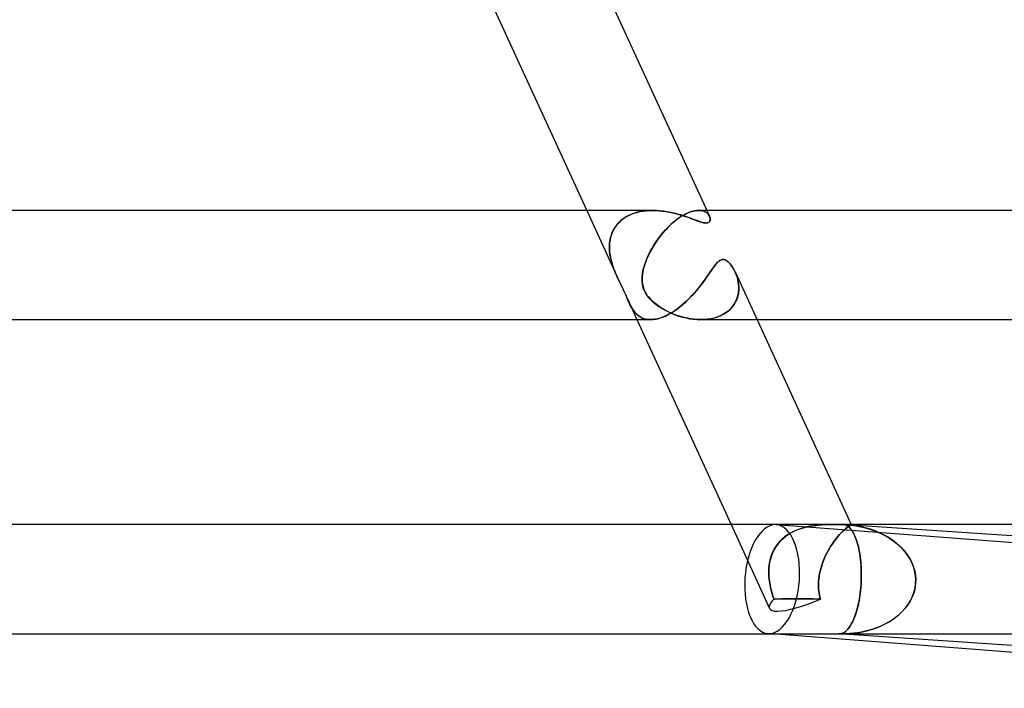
# Model space of a CAD drawing. Header units: millimetres. Extents: x -305 to 305, y -2 to 230.
# Tile 53 of 63: x 232 to 268, y -2 to 22. Entities that reach past the tile are written whole.
import ezdxf

# ---------------------------------------------------------------- set-up
doc = ezdxf.new("R2010")
doc.units = ezdxf.units.MM
doc.layers.add('HIDDEN', color=7, linetype='Continuous')
doc.layers.add('THICK', color=7, linetype='Continuous')

msp = doc.modelspace()

# ---------------------------------------------------------------- linework, layer by layer
at = {"layer": 'HIDDEN'}
for p, q in [((253.077, 15.5), (254.198, 13.062)), ((254.32, 15.116), (254.405, 15.185)), ((254.435, 15.207), (254.345, 15.138)), ((254.405, 15.185), (254.496, 15.247)), ((254.534, 15.27), (254.435, 15.207)), ((254.496, 15.247), (254.593, 15.302)), ((254.639, 15.325), (254.534, 15.27)), ((254.593, 15.302), (254.695, 15.35)), ((254.751, 15.373), (254.639, 15.325)), ((254.695, 15.35), (254.803, 15.392)), ((254.868, 15.413), (254.751, 15.373)), ((254.803, 15.392), (254.914, 15.426)), ((254.989, 15.445), (254.868, 15.413)), ((254.914, 15.426), (255.029, 15.454)), ((255.114, 15.47), (254.989, 15.445)), ((255.029, 15.454), (255.145, 15.475)), ((255.242, 15.487), (255.114, 15.47)), ((255.145, 15.475), (255.263, 15.489)), ((255.371, 15.497), (255.242, 15.487)), ((255.263, 15.489), (255.382, 15.497)), ((255.501, 15.5), (255.371, 15.497)), ((255.382, 15.497), (255.501, 15.5)), ((255.635, 15.497), (255.501, 15.5)), ((255.769, 15.487), (255.635, 15.497)), ((255.903, 15.471), (255.769, 15.487)), ((256.034, 15.451), (255.903, 15.471)), ((256.162, 15.426), (256.034, 15.451)), ((256.286, 15.397), (256.162, 15.426)), ((256.406, 15.366), (256.286, 15.397)), ((256.315, 15.116), (256.405, 15.185)), ((256.435, 15.207), (256.342, 15.138)), ((256.405, 15.185), (256.493, 15.247)), ((256.521, 15.332), (256.406, 15.366)), ((256.528, 15.27), (256.435, 15.207)), ((256.493, 15.247), (256.58, 15.302)), ((256.632, 15.297), (256.521, 15.332)), ((256.62, 15.325), (256.528, 15.27)), ((256.58, 15.302), (256.666, 15.35)), ((256.71, 15.373), (256.62, 15.325)), ((256.737, 15.262), (256.632, 15.297)), ((256.666, 15.35), (256.75, 15.392)), ((256.798, 15.413), (256.71, 15.373)), ((256.837, 15.226), (256.737, 15.262)), ((256.75, 15.392), (256.831, 15.426)), ((256.882, 15.445), (256.798, 15.413)), ((256.831, 15.426), (256.909, 15.454)), ((256.932, 15.191), (256.837, 15.226)), ((256.963, 15.47), (256.882, 15.445)), ((256.909, 15.454), (256.983, 15.475)), ((257.022, 15.157), (256.932, 15.191)), ((257.041, 15.487), (256.963, 15.47)), ((256.983, 15.475), (257.053, 15.489)), ((257.106, 15.126), (257.022, 15.157)), ((257.113, 15.497), (257.041, 15.487)), ((257.053, 15.489), (257.119, 15.497)), ((257.182, 15.5), (257.113, 15.497)), ((257.119, 15.497), (257.182, 15.5)), ((257.48, 15.5), (257.18, 15.5)), ((257.182, 15.5), (257.249, 15.496)), ((257.249, 15.496), (257.182, 15.5)), ((257.249, 15.496), (257.31, 15.486)), ((257.311, 15.486), (257.249, 15.496)), ((257.31, 15.486), (257.366, 15.47)), ((257.367, 15.47), (257.311, 15.486)), ((257.366, 15.47), (257.416, 15.448)), ((257.417, 15.448), (257.367, 15.47)), ((257.416, 15.448), (257.46, 15.422)), ((257.461, 15.421), (257.417, 15.448)), ((257.46, 15.422), (257.499, 15.392)), ((257.499, 15.391), (257.461, 15.421)), ((257.499, 15.392), (257.531, 15.359)), ((257.531, 15.358), (257.499, 15.391)), ((257.531, 15.359), (257.557, 15.323)), ((257.557, 15.323), (257.531, 15.358)), ((257.557, 15.323), (257.578, 15.287)), ((257.577, 15.287), (257.557, 15.323)), ((257.578, 15.287), (257.591, 15.252)), ((257.591, 15.252), (257.6, 15.217)), ((257.602, 15.15), (257.594, 15.119)), ((257.6, 15.217), (257.604, 15.183)), ((257.604, 15.183), (257.602, 15.15)), ((254.016, 14.698), (254.061, 14.79)), ((254.069, 14.805), (254.022, 14.712)), ((254.061, 14.79), (254.114, 14.879)), ((254.125, 14.895), (254.069, 14.805)), ((254.114, 14.879), (254.175, 14.963)), ((254.189, 14.981), (254.125, 14.895)), ((254.175, 14.963), (254.243, 15.042)), ((254.263, 15.062), (254.189, 14.981)), ((254.243, 15.042), (254.32, 15.116)), ((254.345, 15.138), (254.263, 15.062)), ((255.886, 14.698), (255.969, 14.79)), ((255.982, 14.805), (255.898, 14.712)), ((255.969, 14.79), (256.053, 14.879)), ((256.069, 14.895), (255.982, 14.805)), ((256.053, 14.879), (256.139, 14.963)), ((256.159, 14.981), (256.069, 14.895)), ((256.139, 14.963), (256.226, 15.042)), ((256.25, 15.062), (256.159, 14.981)), ((256.226, 15.042), (256.315, 15.116)), ((256.342, 15.138), (256.25, 15.062)), ((257.183, 15.099), (257.106, 15.126)), ((257.249, 15.077), (257.183, 15.099)), ((257.304, 15.061), (257.249, 15.077)), ((257.35, 15.049), (257.304, 15.061)), ((257.388, 15.042), (257.35, 15.049)), ((257.421, 15.038), (257.388, 15.042)), ((257.453, 15.036), (257.421, 15.038)), ((257.497, 15.04), (257.453, 15.036)), ((257.533, 15.051), (257.497, 15.04)), ((257.56, 15.069), (257.533, 15.051)), ((257.58, 15.092), (257.56, 15.069)), ((257.594, 15.119), (257.58, 15.092)), ((253.931, 14.406), (253.952, 14.505)), ((253.955, 14.517), (253.933, 14.417)), ((253.952, 14.505), (253.98, 14.603)), ((253.984, 14.616), (253.955, 14.517)), ((253.98, 14.603), (254.016, 14.698)), ((254.022, 14.712), (253.984, 14.616)), ((255.659, 14.406), (255.732, 14.505)), ((255.74, 14.517), (255.667, 14.417)), ((255.732, 14.505), (255.807, 14.603)), ((255.818, 14.616), (255.74, 14.517)), ((255.807, 14.603), (255.886, 14.698)), ((255.898, 14.712), (255.818, 14.616)), ((253.911, 14.213), (253.91, 14.109)), ((253.91, 14.109), (253.916, 14.006)), ((253.918, 14.315), (253.911, 14.213)), ((253.911, 14.202), (253.917, 14.304)), ((253.911, 14.098), (253.911, 14.202)), ((253.917, 13.995), (253.911, 14.098)), ((253.917, 14.304), (253.931, 14.406)), ((253.933, 14.417), (253.918, 14.315)), ((255.407, 13.995), (255.464, 14.098)), ((255.47, 14.109), (255.413, 14.006)), ((255.464, 14.098), (255.525, 14.202)), ((255.532, 14.213), (255.47, 14.109)), ((255.525, 14.202), (255.59, 14.305)), ((255.597, 14.315), (255.532, 14.213)), ((255.59, 14.305), (255.659, 14.406)), ((255.667, 14.417), (255.597, 14.315)), ((253.916, 14.006), (253.928, 13.902)), ((253.929, 13.893), (253.917, 13.995)), ((253.928, 13.902), (253.945, 13.799)), ((253.947, 13.792), (253.929, 13.893)), ((253.945, 13.799), (253.967, 13.697)), ((253.968, 13.693), (253.947, 13.792)), ((255.266, 13.693), (255.308, 13.792)), ((255.311, 13.799), (255.268, 13.697)), ((255.308, 13.792), (255.355, 13.893)), ((255.36, 13.902), (255.311, 13.799)), ((255.355, 13.893), (255.407, 13.995)), ((255.413, 14.006), (255.36, 13.902)), ((253.967, 13.697), (253.993, 13.597)), ((253.994, 13.595), (253.968, 13.693)), ((253.993, 13.597), (254.023, 13.5)), ((254.023, 13.5), (253.994, 13.595)), ((254.049, 13.424), (254.023, 13.5)), ((254.023, 13.5), (254.049, 13.423)), ((254.076, 13.35), (254.049, 13.424)), ((254.049, 13.423), (254.077, 13.347)), ((254.104, 13.278), (254.076, 13.35)), ((254.077, 13.347), (254.106, 13.273)), ((255.139, 13.289), (255.164, 13.393)), ((255.196, 13.5), (255.149, 13.335)), ((255.164, 13.393), (255.196, 13.5)), ((255.229, 13.597), (255.196, 13.5)), ((255.196, 13.5), (255.228, 13.595)), ((255.228, 13.595), (255.266, 13.693)), ((255.268, 13.697), (255.229, 13.597)), ((257.646, 13.306), (257.695, 13.377)), ((257.695, 13.377), (257.742, 13.442)), ((257.742, 13.442), (257.786, 13.5)), ((257.786, 13.5), (257.809, 13.529)), ((257.809, 13.529), (257.833, 13.558)), ((257.833, 13.558), (257.858, 13.586)), ((257.858, 13.586), (257.885, 13.612)), ((257.885, 13.612), (257.913, 13.637)), ((257.913, 13.637), (257.942, 13.658)), ((257.942, 13.658), (257.972, 13.676)), ((257.972, 13.676), (258.003, 13.689)), ((258.003, 13.689), (258.035, 13.698)), ((258.035, 13.698), (258.067, 13.7)), ((258.067, 13.7), (258.099, 13.698)), ((258.099, 13.698), (258.131, 13.69)), ((258.131, 13.69), (258.162, 13.678)), ((258.162, 13.678), (258.193, 13.661)), ((258.193, 13.661), (258.223, 13.641)), ((258.223, 13.641), (258.253, 13.618)), ((258.253, 13.618), (258.282, 13.592)), ((258.282, 13.592), (258.31, 13.564)), ((258.31, 13.564), (258.338, 13.533)), ((258.338, 13.533), (258.364, 13.5)), ((258.364, 13.5), (258.393, 13.461)), ((258.393, 13.461), (258.421, 13.42)), ((258.421, 13.42), (258.447, 13.378)), ((258.447, 13.378), (258.472, 13.334)), ((254.134, 13.206), (254.104, 13.278)), ((254.106, 13.273), (254.136, 13.201)), ((254.165, 13.135), (254.134, 13.206)), ((254.136, 13.201), (254.167, 13.131)), ((254.197, 13.065), (254.165, 13.135)), ((254.167, 13.131), (254.197, 13.063)), ((254.246, 12.959), (254.197, 13.065)), ((254.198, 13.062), (254.269, 12.911)), ((255.104, 12.988), (255.108, 13.087)), ((255.107, 12.891), (255.104, 12.988)), ((255.119, 13.178), (255.105, 13.03)), ((255.105, 13.03), (255.106, 12.897)), ((255.108, 13.087), (255.121, 13.187)), ((255.149, 13.335), (255.119, 13.178)), ((255.121, 13.187), (255.139, 13.289)), ((257.415, 12.974), (257.478, 13.063)), ((257.478, 13.063), (257.538, 13.149)), ((257.538, 13.149), (257.593, 13.23)), ((257.593, 13.23), (257.646, 13.306)), ((258.472, 13.334), (258.496, 13.288)), ((258.496, 13.288), (258.519, 13.239)), ((258.519, 13.239), (258.553, 13.158)), ((258.553, 13.158), (258.519, 13.239)), ((258.553, 13.158), (258.583, 13.071)), ((258.583, 13.072), (258.553, 13.158)), ((258.608, 12.983), (258.583, 13.072)), ((258.583, 13.071), (258.608, 12.981)), ((254.296, 12.856), (254.246, 12.959)), ((254.269, 12.911), (254.328, 12.788)), ((254.342, 12.759), (254.296, 12.856)), ((254.328, 12.788), (254.377, 12.688)), ((254.385, 12.671), (254.342, 12.759)), ((254.377, 12.688), (254.417, 12.602)), ((254.423, 12.59), (254.385, 12.671)), ((255.106, 12.897), (255.119, 12.787)), ((255.118, 12.798), (255.107, 12.891)), ((255.136, 12.713), (255.118, 12.798)), ((255.119, 12.787), (255.14, 12.696)), ((255.16, 12.634), (255.136, 12.713)), ((255.14, 12.696), (255.167, 12.618)), ((255.191, 12.56), (255.16, 12.634)), ((257.13, 12.604), (257.206, 12.697)), ((257.206, 12.697), (257.279, 12.791)), ((257.279, 12.791), (257.349, 12.883)), ((257.349, 12.883), (257.415, 12.974)), ((258.627, 12.892), (258.608, 12.983)), ((258.608, 12.981), (258.628, 12.887)), ((258.64, 12.799), (258.627, 12.892)), ((258.628, 12.887), (258.641, 12.791)), ((258.647, 12.706), (258.64, 12.799)), ((258.641, 12.791), (258.648, 12.694)), ((258.648, 12.694), (258.646, 12.596)), ((258.647, 12.611), (258.647, 12.706)), ((254.417, 12.602), (254.455, 12.52)), ((254.459, 12.511), (254.423, 12.59)), ((254.455, 12.52), (254.49, 12.441)), ((254.495, 12.431), (254.459, 12.511)), ((254.49, 12.441), (254.524, 12.364)), ((254.53, 12.351), (254.495, 12.431)), ((254.524, 12.364), (254.557, 12.286)), ((254.564, 12.271), (254.53, 12.351)), ((254.557, 12.286), (254.591, 12.208)), ((254.598, 12.194), (254.564, 12.271)), ((255.167, 12.618), (255.199, 12.543)), ((255.229, 12.486), (255.191, 12.56)), ((255.199, 12.543), (255.238, 12.471)), ((255.275, 12.412), (255.229, 12.486)), ((255.238, 12.471), (255.283, 12.401)), ((255.331, 12.337), (255.275, 12.412)), ((255.283, 12.401), (255.336, 12.331)), ((255.395, 12.263), (255.331, 12.337)), ((255.336, 12.331), (255.397, 12.261)), ((255.465, 12.192), (255.395, 12.263)), ((256.79, 12.233), (256.881, 12.324)), ((256.881, 12.324), (256.967, 12.416)), ((256.967, 12.416), (257.05, 12.51)), ((257.05, 12.51), (257.13, 12.604)), ((258.595, 12.309), (258.561, 12.216)), ((258.57, 12.239), (258.602, 12.33)), ((258.621, 12.403), (258.595, 12.309)), ((258.602, 12.33), (258.625, 12.423)), ((258.638, 12.499), (258.621, 12.403)), ((258.625, 12.423), (258.64, 12.517)), ((258.646, 12.596), (258.638, 12.499)), ((258.64, 12.517), (258.647, 12.611)), ((254.591, 12.208), (254.627, 12.129)), ((254.63, 12.122), (254.598, 12.194)), ((254.627, 12.129), (254.916, 11.5)), ((254.627, 12.128), (254.664, 12.051)), ((254.662, 12.056), (254.63, 12.122)), ((254.693, 11.994), (254.662, 12.056)), ((254.664, 12.051), (254.704, 11.975)), ((254.727, 11.934), (254.693, 11.994)), ((254.704, 11.975), (254.746, 11.903)), ((254.763, 11.876), (254.727, 11.934)), ((254.746, 11.903), (254.792, 11.833)), ((255.397, 12.261), (255.468, 12.19)), ((255.54, 12.126), (255.465, 12.192)), ((255.468, 12.19), (255.548, 12.118)), ((255.617, 12.063), (255.54, 12.126)), ((255.548, 12.118), (255.638, 12.047)), ((255.697, 12.004), (255.617, 12.063)), ((255.638, 12.047), (255.735, 11.978)), ((255.781, 11.948), (255.697, 12.004)), ((255.735, 11.978), (255.84, 11.911)), ((255.87, 11.892), (255.781, 11.948)), ((255.84, 11.911), (255.952, 11.846)), ((256.4, 11.898), (256.501, 11.976)), ((256.501, 11.976), (256.6, 12.058)), ((256.6, 12.058), (256.697, 12.144)), ((256.697, 12.144), (256.79, 12.233)), ((258.404, 11.958), (258.333, 11.881)), ((258.353, 11.901), (258.421, 11.98)), ((258.465, 12.04), (258.404, 11.958)), ((258.421, 11.98), (258.48, 12.063)), ((258.517, 12.126), (258.465, 12.04)), ((258.48, 12.063), (258.53, 12.15)), ((258.561, 12.216), (258.517, 12.126)), ((258.53, 12.15), (258.57, 12.239)), ((254.802, 11.82), (254.763, 11.876)), ((254.792, 11.833), (254.842, 11.769)), ((254.844, 11.767), (254.802, 11.82)), ((254.842, 11.769), (254.897, 11.709)), ((254.89, 11.717), (254.844, 11.767)), ((254.94, 11.67), (254.89, 11.717)), ((254.897, 11.709), (254.957, 11.656)), ((254.995, 11.628), (254.94, 11.67)), ((254.957, 11.656), (255.021, 11.61)), ((255.054, 11.591), (254.995, 11.628)), ((255.021, 11.61), (255.09, 11.572)), ((255.118, 11.559), (255.054, 11.591)), ((255.09, 11.572), (255.164, 11.541)), ((255.187, 11.534), (255.118, 11.559)), ((255.164, 11.541), (255.244, 11.519)), ((255.687, 11.535), (255.785, 11.564)), ((255.785, 11.564), (255.885, 11.601)), ((255.966, 11.839), (255.87, 11.892)), ((255.885, 11.601), (255.986, 11.645)), ((255.952, 11.846), (256.07, 11.786)), ((256.066, 11.788), (255.966, 11.839)), ((255.986, 11.645), (256.09, 11.698)), ((256.171, 11.739), (256.066, 11.788)), ((256.07, 11.786), (256.193, 11.73)), ((256.09, 11.698), (256.194, 11.758)), ((256.28, 11.694), (256.171, 11.739)), ((256.193, 11.73), (256.32, 11.678)), ((256.194, 11.758), (256.298, 11.825)), ((256.394, 11.652), (256.28, 11.694)), ((256.298, 11.825), (256.4, 11.898)), ((256.32, 11.678), (256.45, 11.633)), ((256.511, 11.614), (256.394, 11.652)), ((256.45, 11.633), (256.581, 11.594)), ((256.632, 11.581), (256.511, 11.614)), ((256.581, 11.594), (256.715, 11.561)), ((256.755, 11.553), (256.632, 11.581)), ((256.715, 11.561), (256.849, 11.535)), ((256.879, 11.53), (256.755, 11.553)), ((257.742, 11.559), (257.624, 11.533)), ((257.638, 11.536), (257.761, 11.564)), ((257.857, 11.594), (257.742, 11.559)), ((257.761, 11.564), (257.878, 11.601)), ((257.966, 11.637), (257.857, 11.594)), ((257.878, 11.601), (257.988, 11.647)), ((258.069, 11.687), (257.966, 11.637)), ((257.988, 11.647), (258.092, 11.7)), ((258.164, 11.745), (258.069, 11.687)), ((258.092, 11.7), (258.188, 11.761)), ((258.253, 11.81), (258.164, 11.745)), ((258.188, 11.761), (258.275, 11.828)), ((258.333, 11.881), (258.253, 11.81)), ((258.275, 11.828), (258.353, 11.901)), ((255.26, 11.515), (255.187, 11.534)), ((255.244, 11.519), (255.328, 11.505)), ((255.337, 11.504), (255.26, 11.515)), ((255.328, 11.505), (255.418, 11.5)), ((255.42, 11.5), (255.337, 11.504)), ((255.418, 11.5), (255.504, 11.504)), ((255.504, 11.504), (255.593, 11.515)), ((255.593, 11.515), (255.687, 11.535)), ((256.849, 11.535), (256.983, 11.516)), ((257.004, 11.514), (256.879, 11.53)), ((256.983, 11.516), (257.118, 11.504)), ((257.129, 11.504), (257.004, 11.514)), ((257.118, 11.504), (257.251, 11.5)), ((257.254, 11.5), (257.129, 11.504)), ((257.251, 11.5), (257.383, 11.504)), ((257.38, 11.503), (257.254, 11.5)), ((257.256, 11.5), (259.319, 11.5)), ((257.503, 11.514), (257.38, 11.503)), ((257.383, 11.504), (257.512, 11.515)), ((257.624, 11.533), (257.503, 11.514)), ((257.512, 11.515), (257.638, 11.536)), ((258.365, 4), (259.776, 0.931)), ((261.351, 3.953), (261.475, 3.97)), ((261.496, 3.972), (261.376, 3.957)), ((261.475, 3.97), (261.598, 3.983)), ((261.615, 3.984), (261.496, 3.972)), ((261.598, 3.983), (261.718, 3.991)), ((261.731, 3.992), (261.615, 3.984)), ((261.718, 3.991), (261.835, 3.997)), ((261.843, 3.997), (261.731, 3.992)), ((261.835, 3.997), (261.948, 3.999)), ((261.952, 3.999), (261.843, 3.997)), ((261.948, 3.999), (262.057, 4)), ((262.057, 4), (261.952, 3.999)), ((262.057, 4), (262.146, 4)), ((262.146, 4), (262.231, 3.999)), ((262.231, 3.999), (262.311, 3.997)), ((262.311, 3.997), (262.386, 3.996)), ((262.386, 3.996), (262.454, 3.995)), ((262.454, 3.995), (262.517, 3.995)), ((262.517, 3.995), (262.565, 3.981)), ((262.55, 3.994), (262.542, 3.995)), ((262.542, 3.995), (262.595, 3.995)), ((262.558, 3.994), (262.55, 3.994)), ((262.565, 3.994), (262.558, 3.994)), ((262.573, 3.993), (262.565, 3.994)), ((262.565, 3.981), (262.612, 3.958)), ((262.581, 3.993), (262.573, 3.993)), ((262.588, 3.992), (262.581, 3.993)), ((262.588, 3.992), (262.767, 3.976)), ((262.739, 3.979), (262.588, 3.992)), ((262.595, 3.995), (262.641, 3.996)), ((262.641, 3.996), (262.679, 3.997)), ((262.679, 3.997), (262.711, 3.999)), ((262.711, 3.999), (262.735, 4)), ((262.744, 3.977), (262.722, 3.963)), ((262.722, 3.963), (262.745, 3.977)), ((262.735, 4), (262.753, 4)), ((262.889, 3.96), (262.739, 3.979)), ((262.76, 3.987), (262.744, 3.977)), ((262.745, 3.977), (262.76, 3.987)), ((262.753, 4), (262.759, 4)), ((262.759, 4), (262.753, 4)), ((262.759, 4), (262.764, 3.999)), ((262.764, 3.999), (262.759, 4)), ((262.768, 3.994), (262.76, 3.987)), ((262.76, 3.987), (262.768, 3.994)), ((262.764, 3.999), (262.767, 3.999)), ((262.767, 3.999), (262.764, 3.999)), ((262.767, 3.999), (262.769, 3.998)), ((262.769, 3.998), (262.767, 3.999)), ((262.767, 3.976), (262.943, 3.952)), ((262.768, 4), (262.768, 3.999)), ((262.769, 3.996), (262.768, 3.994)), ((262.768, 3.994), (262.769, 3.996)), ((262.769, 3.998), (262.769, 3.996)), ((262.769, 3.996), (262.769, 3.998)), ((260.437, 3.618), (260.335, 3.544)), ((260.385, 3.582), (260.494, 3.655)), ((260.544, 3.684), (260.437, 3.618)), ((260.494, 3.655), (260.608, 3.719)), ((260.656, 3.743), (260.544, 3.684)), ((260.608, 3.719), (260.726, 3.776)), ((260.772, 3.796), (260.656, 3.743)), ((260.726, 3.776), (260.848, 3.825)), ((260.891, 3.841), (260.772, 3.796)), ((260.848, 3.825), (260.973, 3.867)), ((261.012, 3.879), (260.891, 3.841)), ((260.973, 3.867), (261.099, 3.902)), ((261.133, 3.91), (261.012, 3.879)), ((261.099, 3.902), (261.225, 3.93)), ((261.255, 3.936), (261.133, 3.91)), ((261.225, 3.93), (261.351, 3.953)), ((261.376, 3.957), (261.255, 3.936)), ((262.276, 3.56), (262.342, 3.634)), ((262.341, 3.633), (262.276, 3.56)), ((262.404, 3.699), (262.341, 3.633)), ((262.342, 3.634), (262.404, 3.699)), ((262.404, 3.699), (262.464, 3.758)), ((262.464, 3.757), (262.404, 3.699)), ((262.52, 3.808), (262.464, 3.757)), ((262.464, 3.758), (262.52, 3.808)), ((262.571, 3.852), (262.52, 3.808)), ((262.52, 3.808), (262.571, 3.852)), ((262.618, 3.889), (262.571, 3.852)), ((262.571, 3.852), (262.618, 3.889)), ((262.612, 3.958), (262.658, 3.927)), ((262.658, 3.919), (262.618, 3.889)), ((262.618, 3.889), (262.659, 3.919)), ((262.693, 3.943), (262.658, 3.919)), ((262.658, 3.927), (262.703, 3.888)), ((262.659, 3.919), (262.694, 3.944)), ((262.722, 3.963), (262.693, 3.943)), ((262.694, 3.944), (262.722, 3.963)), ((262.703, 3.888), (262.746, 3.84)), ((262.746, 3.84), (262.789, 3.784)), ((262.789, 3.784), (262.829, 3.721)), ((262.825, 3.728), (262.791, 3.781)), ((262.858, 3.669), (262.825, 3.728)), ((262.829, 3.721), (262.868, 3.649)), ((262.889, 3.604), (262.858, 3.669)), ((262.868, 3.649), (262.904, 3.57)), ((263.037, 3.935), (262.889, 3.96)), ((262.943, 3.952), (263.116, 3.919)), ((263.183, 3.905), (263.037, 3.935)), ((263.116, 3.919), (263.287, 3.879)), ((263.326, 3.868), (263.183, 3.905)), ((263.287, 3.879), (263.453, 3.83)), ((263.467, 3.826), (263.326, 3.868)), ((263.453, 3.83), (263.616, 3.773)), ((263.604, 3.778), (263.467, 3.826)), ((263.738, 3.724), (263.604, 3.778)), ((263.616, 3.773), (263.773, 3.709)), ((263.868, 3.665), (263.738, 3.724)), ((263.773, 3.709), (263.925, 3.637)), ((263.994, 3.601), (263.868, 3.665)), ((263.925, 3.637), (264.071, 3.558)), ((260.073, 3.28), (260.002, 3.18)), ((260.026, 3.217), (260.103, 3.318)), ((260.152, 3.374), (260.073, 3.28)), ((260.103, 3.318), (260.189, 3.413)), ((260.24, 3.462), (260.152, 3.374)), ((260.189, 3.413), (260.283, 3.501)), ((260.335, 3.544), (260.24, 3.462)), ((260.283, 3.501), (260.385, 3.582)), ((262.076, 3.296), (262.011, 3.195)), ((262.011, 3.195), (262.076, 3.296)), ((262.142, 3.39), (262.076, 3.296)), ((262.076, 3.296), (262.143, 3.39)), ((262.21, 3.478), (262.142, 3.39)), ((262.143, 3.39), (262.21, 3.478)), ((262.276, 3.56), (262.21, 3.478)), ((262.21, 3.478), (262.276, 3.56)), ((262.919, 3.535), (262.889, 3.604)), ((262.904, 3.57), (262.939, 3.484)), ((262.947, 3.462), (262.919, 3.535)), ((262.939, 3.484), (262.971, 3.393)), ((262.973, 3.384), (262.947, 3.462)), ((262.971, 3.393), (263, 3.295)), ((262.998, 3.301), (262.973, 3.384)), ((263.021, 3.215), (262.998, 3.301)), ((263, 3.295), (263.027, 3.191)), ((264.115, 3.531), (263.994, 3.601)), ((264.071, 3.558), (264.208, 3.472)), ((264.23, 3.458), (264.115, 3.531)), ((264.208, 3.472), (264.338, 3.381)), ((264.339, 3.38), (264.23, 3.458)), ((264.338, 3.381), (264.459, 3.283)), ((264.442, 3.298), (264.339, 3.38)), ((264.539, 3.212), (264.442, 3.298)), ((264.459, 3.283), (264.572, 3.18)), ((259.886, 2.965), (259.842, 2.852)), ((259.852, 2.881), (259.901, 2.997)), ((259.94, 3.075), (259.886, 2.965)), ((259.901, 2.997), (259.959, 3.109)), ((260.002, 3.18), (259.94, 3.075)), ((259.959, 3.109), (260.026, 3.217)), ((261.887, 2.979), (261.83, 2.864)), ((261.83, 2.864), (261.887, 2.979)), ((261.947, 3.09), (261.887, 2.979)), ((261.887, 2.979), (261.947, 3.089)), ((262.011, 3.195), (261.947, 3.09)), ((261.947, 3.089), (262.011, 3.195)), ((263.042, 3.125), (263.021, 3.215)), ((263.027, 3.191), (263.051, 3.082)), ((263.061, 3.031), (263.042, 3.125)), ((263.051, 3.082), (263.072, 2.968)), ((263.078, 2.933), (263.061, 3.031)), ((263.072, 2.968), (263.091, 2.846)), ((263.093, 2.83), (263.078, 2.933)), ((264.63, 3.122), (264.539, 3.212)), ((264.572, 3.18), (264.676, 3.072)), ((264.714, 3.028), (264.63, 3.122)), ((264.676, 3.072), (264.77, 2.958)), ((264.792, 2.93), (264.714, 3.028)), ((264.77, 2.958), (264.856, 2.838)), ((264.863, 2.827), (264.792, 2.93)), ((259.779, 2.617), (259.761, 2.497)), ((259.763, 2.514), (259.784, 2.639)), ((259.806, 2.736), (259.779, 2.617)), ((259.784, 2.639), (259.813, 2.761)), ((259.842, 2.852), (259.806, 2.736)), ((259.813, 2.761), (259.852, 2.881)), ((261.73, 2.626), (261.687, 2.504)), ((261.687, 2.504), (261.73, 2.626)), ((261.777, 2.747), (261.73, 2.626)), ((261.73, 2.626), (261.777, 2.747)), ((261.83, 2.864), (261.777, 2.747)), ((261.777, 2.747), (261.83, 2.864)), ((263.091, 2.846), (263.107, 2.718)), ((263.106, 2.722), (263.093, 2.83)), ((263.117, 2.61), (263.106, 2.722)), ((263.107, 2.718), (263.12, 2.584)), ((263.126, 2.494), (263.117, 2.61)), ((263.12, 2.584), (263.129, 2.443)), ((264.856, 2.838), (264.932, 2.711)), ((264.927, 2.72), (264.863, 2.827)), ((264.984, 2.608), (264.927, 2.72)), ((264.932, 2.711), (264.998, 2.577)), ((265.033, 2.492), (264.984, 2.608)), ((264.998, 2.577), (265.052, 2.438)), ((259.746, 2.259), (259.75, 2.387)), ((259.749, 2.374), (259.746, 2.25)), ((259.749, 2.13), (259.746, 2.259)), ((259.746, 2.25), (259.749, 2.125)), ((259.761, 2.497), (259.749, 2.374)), ((259.75, 2.387), (259.763, 2.514)), ((261.619, 2.254), (261.595, 2.127)), ((261.595, 2.127), (261.619, 2.254)), ((261.65, 2.38), (261.619, 2.254)), ((261.619, 2.254), (261.65, 2.379)), ((261.687, 2.504), (261.65, 2.38)), ((261.65, 2.379), (261.687, 2.504)), ((263.132, 2.373), (263.126, 2.494)), ((263.129, 2.443), (263.135, 2.298)), ((263.136, 2.251), (263.132, 2.373)), ((263.135, 2.298), (263.136, 2.15)), ((263.136, 2.126), (263.136, 2.251)), ((265.072, 2.372), (265.033, 2.492)), ((265.052, 2.438), (265.092, 2.295)), ((265.102, 2.25), (265.072, 2.372)), ((265.092, 2.295), (265.119, 2.148)), ((265.121, 2.126), (265.102, 2.25)), ((259.76, 2), (259.749, 2.13)), ((259.749, 2.125), (259.76, 2)), ((259.76, 2), (259.769, 1.926)), ((259.769, 1.926), (259.76, 2)), ((259.769, 1.926), (259.78, 1.852)), ((259.78, 1.852), (259.769, 1.926)), ((259.78, 1.852), (259.794, 1.778)), ((259.793, 1.779), (259.78, 1.852)), ((261.566, 1.779), (261.567, 1.852)), ((261.567, 1.852), (261.566, 1.778)), ((261.567, 1.852), (261.571, 1.926)), ((261.571, 1.926), (261.567, 1.852)), ((261.571, 1.926), (261.578, 2)), ((261.578, 2), (261.571, 1.926)), ((261.595, 2.127), (261.578, 2)), ((261.578, 2), (261.595, 2.127)), ((263.115, 1.675), (263.127, 1.836)), ((263.128, 1.855), (263.118, 1.712)), ((263.127, 1.836), (263.134, 2)), ((263.134, 2), (263.128, 1.855)), ((263.136, 2.15), (263.134, 2)), ((263.134, 2), (263.136, 2.126)), ((265.104, 1.675), (265.126, 1.836)), ((265.127, 1.855), (265.11, 1.712)), ((265.119, 2.148), (265.13, 2)), ((265.13, 2), (265.121, 2.126)), ((265.126, 1.836), (265.13, 2)), ((265.13, 2), (265.127, 1.855)), ((259.809, 1.705), (259.793, 1.779)), ((259.794, 1.778), (259.809, 1.704)), ((259.826, 1.632), (259.809, 1.705)), ((259.809, 1.704), (259.826, 1.631)), ((259.845, 1.559), (259.826, 1.632)), ((259.826, 1.631), (259.845, 1.558)), ((259.866, 1.487), (259.845, 1.559)), ((259.845, 1.558), (259.866, 1.485)), ((259.888, 1.415), (259.866, 1.487)), ((259.866, 1.485), (259.888, 1.414)), ((261.568, 1.705), (261.566, 1.779)), ((261.566, 1.778), (261.568, 1.704)), ((261.572, 1.632), (261.568, 1.705)), ((261.568, 1.704), (261.572, 1.631)), ((261.579, 1.559), (261.572, 1.632)), ((261.572, 1.631), (261.579, 1.558)), ((261.589, 1.487), (261.579, 1.559)), ((261.579, 1.558), (261.589, 1.485)), ((261.602, 1.415), (261.589, 1.487)), ((261.589, 1.485), (261.603, 1.414)), ((263.077, 1.363), (263.098, 1.517)), ((263.104, 1.571), (263.087, 1.434)), ((263.098, 1.517), (263.115, 1.675)), ((263.118, 1.712), (263.104, 1.571)), ((265.007, 1.363), (265.064, 1.517)), ((265.079, 1.571), (265.035, 1.434)), ((265.064, 1.517), (265.104, 1.675)), ((265.11, 1.712), (265.079, 1.571)), ((259.912, 1.343), (259.888, 1.415)), ((259.888, 1.414), (259.912, 1.343)), ((259.912, 1.343), (259.938, 1.273)), ((259.938, 1.273), (259.912, 1.343)), ((259.938, 1.273), (260.225, 1.274)), ((260.225, 1.274), (259.938, 1.273)), ((260.225, 1.274), (260.509, 1.275)), ((260.509, 1.275), (260.225, 1.274)), ((260.509, 1.275), (260.792, 1.275)), ((260.792, 1.275), (260.509, 1.275)), ((260.792, 1.275), (261.073, 1.275)), ((261.073, 1.275), (260.792, 1.275)), ((261.073, 1.275), (261.355, 1.274)), ((261.355, 1.274), (261.073, 1.275)), ((261.355, 1.274), (261.638, 1.273)), ((261.638, 1.273), (261.355, 1.274)), ((261.619, 1.343), (261.602, 1.415)), ((261.603, 1.414), (261.619, 1.343)), ((261.638, 1.273), (261.619, 1.343)), ((261.619, 1.343), (261.638, 1.273)), ((263.045, 1.173), (263.019, 1.051)), ((263.025, 1.077), (263.053, 1.216)), ((263.067, 1.3), (263.045, 1.173)), ((263.053, 1.216), (263.077, 1.363)), ((263.087, 1.434), (263.067, 1.3)), ((264.911, 1.173), (264.832, 1.051)), ((264.85, 1.077), (264.936, 1.216)), ((264.979, 1.3), (264.911, 1.173)), ((264.936, 1.216), (265.007, 1.363)), ((265.035, 1.434), (264.979, 1.3)), ((262.931, 0.728), (262.898, 0.634)), ((262.925, 0.711), (262.961, 0.825)), ((262.962, 0.829), (262.931, 0.728)), ((262.961, 0.825), (262.994, 0.947)), ((262.992, 0.937), (262.962, 0.829)), ((263.019, 1.051), (262.992, 0.937)), ((262.994, 0.947), (263.025, 1.077)), ((264.546, 0.728), (264.437, 0.634)), ((264.528, 0.711), (264.645, 0.825)), ((264.649, 0.829), (264.546, 0.728)), ((264.645, 0.825), (264.753, 0.947)), ((264.745, 0.937), (264.649, 0.829)), ((264.832, 1.051), (264.745, 0.937)), ((264.753, 0.947), (264.85, 1.077)), ((262.794, 0.395), (262.758, 0.329)), ((262.769, 0.348), (262.81, 0.426)), ((262.83, 0.468), (262.794, 0.395)), ((262.81, 0.426), (262.85, 0.512)), ((262.865, 0.548), (262.83, 0.468)), ((262.85, 0.512), (262.888, 0.607)), ((262.898, 0.634), (262.865, 0.548)), ((262.888, 0.607), (262.925, 0.711)), ((264.079, 0.395), (263.952, 0.329)), ((263.991, 0.348), (264.133, 0.426)), ((264.203, 0.468), (264.079, 0.395)), ((264.133, 0.426), (264.271, 0.512)), ((264.322, 0.548), (264.203, 0.468)), ((264.271, 0.512), (264.403, 0.607)), ((264.437, 0.634), (264.322, 0.548)), ((264.403, 0.607), (264.528, 0.711)), ((262.307, 0.003), (262.304, 0.003)), ((262.304, 0.003), (262.325, 0.003)), ((262.325, 0.003), (262.304, 0.003)), ((262.304, 0.003), (262.307, 0.003)), ((262.31, 0.002), (262.307, 0.003)), ((262.307, 0.003), (262.31, 0.002)), ((262.314, 0.002), (262.31, 0.002)), ((262.31, 0.002), (262.314, 0.002)), ((262.317, 0.002), (262.314, 0.002)), ((262.314, 0.002), (262.317, 0.002)), ((262.32, 0.001), (262.317, 0.002)), ((262.317, 0.002), (262.32, 0.001)), ((262.323, 0.001), (262.32, 0.001)), ((262.32, 0.001), (262.323, 0.001)), ((262.326, 0.001), (262.323, 0.001)), ((262.323, 0.001), (262.326, 0.001)), ((262.325, 0.003), (262.347, 0.002)), ((262.347, 0.002), (262.325, 0.003)), ((262.328, 0.001), (262.326, 0.001)), ((262.326, 0.001), (262.328, 0.001)), ((262.331, 0), (262.328, 0.001)), ((262.328, 0.001), (262.331, 0)), ((291.715, -1.995), (262.329, 0.001)), ((262.333, 0), (262.331, 0)), ((262.331, 0), (262.333, 0)), ((262.336, 0), (262.333, 0)), ((262.333, 0), (262.336, 0)), ((262.339, 0), (262.336, 0)), ((262.336, 0), (262.339, 0)), ((262.377, 0.002), (262.339, 0)), ((262.339, 0), (262.382, 0.002)), ((262.347, 0.002), (262.368, 0.001)), ((262.368, 0.001), (262.347, 0.002)), ((262.368, 0.001), (262.39, 0.001)), ((262.39, 0.001), (262.368, 0.001)), ((262.415, 0.009), (262.377, 0.002)), ((262.382, 0.002), (262.425, 0.011)), ((262.39, 0.001), (262.411, 0)), ((262.411, 0), (262.39, 0.001)), ((262.411, 0), (262.433, 0)), ((262.433, 0), (262.411, 0)), ((262.454, 0.021), (262.415, 0.009)), ((262.425, 0.011), (262.469, 0.027)), ((262.433, 0), (262.593, 0.002)), ((262.575, 0.002), (262.433, 0)), ((262.492, 0.039), (262.454, 0.021)), ((262.469, 0.027), (262.512, 0.051)), ((262.531, 0.063), (262.492, 0.039)), ((262.512, 0.051), (262.556, 0.081)), ((262.569, 0.092), (262.531, 0.063)), ((262.556, 0.081), (262.599, 0.119)), ((262.607, 0.127), (262.569, 0.092)), ((262.717, 0.009), (262.575, 0.002)), ((262.593, 0.002), (262.754, 0.011)), ((262.599, 0.119), (262.642, 0.165)), ((262.645, 0.168), (262.607, 0.127)), ((262.642, 0.165), (262.685, 0.218)), ((262.683, 0.216), (262.645, 0.168)), ((262.721, 0.269), (262.683, 0.216)), ((262.685, 0.218), (262.727, 0.279)), ((262.859, 0.021), (262.717, 0.009)), ((262.758, 0.329), (262.721, 0.269)), ((262.727, 0.279), (262.769, 0.348)), ((262.754, 0.011), (262.914, 0.027)), ((263, 0.039), (262.859, 0.021)), ((262.914, 0.027), (263.073, 0.051)), ((263.14, 0.063), (263, 0.039)), ((263.073, 0.051), (263.231, 0.081)), ((263.28, 0.092), (263.14, 0.063)), ((263.231, 0.081), (263.388, 0.119)), ((263.418, 0.127), (263.28, 0.092)), ((263.388, 0.119), (263.543, 0.165)), ((263.555, 0.168), (263.418, 0.127)), ((263.543, 0.165), (263.695, 0.218)), ((263.69, 0.216), (263.555, 0.168)), ((263.822, 0.269), (263.69, 0.216)), ((263.695, 0.218), (263.845, 0.279)), ((263.952, 0.329), (263.822, 0.269)), ((263.845, 0.279), (263.991, 0.348)), ((259.793, 0), (262.347, 0)), ((262.464, 0), (284.851, 0))]:
    msp.add_line(p, q, dxfattribs=at)
for centre, major_axis, ratio, start_param, end_param in [((259.87, 2), (0.154, 1.994), 0.498893, -3.103207, 0), ((261.456, 2.064), (1.289, 1.869), 0.37441, 0.252723, 0.265577), ((261.456, 2.064), (1.289, 1.869), 0.37441, 0.23987, 0.252723), ((261.593, 1.766), (-1.817, -0.836), 0.234482, -0.544827, 0), ((261.593, 1.766), (-1.817, -0.836), 0.234482, -0.544827, 0), ((261.593, 1.766), (-1.817, -0.836), 0.234482, 0.471556, 1.48794), ((261.593, 1.766), (-1.817, -0.836), 0.234482, 0, 0.471556), ((259.87, 2), (0.154, 1.994), 0.498893, -3.141593, -3.103207)]:
    msp.add_ellipse(centre, major_axis=major_axis, ratio=ratio, start_param=start_param, end_param=end_param, dxfattribs=at)
at = {"layer": 'THICK'}
for p, q in [((253.297, 24.596), (257.579, 15.285)), ((249.628, 23), (253.077, 15.5)), ((255.498, 15.5), (1.682, 15.5)), ((255.501, 15.5), (255.624, 15.497)), ((255.624, 15.497), (255.746, 15.489)), ((255.746, 15.489), (255.867, 15.476)), ((255.867, 15.476), (255.987, 15.459)), ((255.987, 15.459), (256.106, 15.437)), ((256.106, 15.437), (256.223, 15.412)), ((256.223, 15.412), (256.336, 15.385)), ((256.336, 15.385), (256.446, 15.355)), ((256.446, 15.355), (256.551, 15.323)), ((256.551, 15.323), (256.651, 15.291)), ((256.651, 15.291), (256.746, 15.258)), ((256.746, 15.258), (256.837, 15.226)), ((256.837, 15.226), (256.922, 15.195)), ((256.922, 15.195), (257.004, 15.164)), ((257.004, 15.164), (257.083, 15.135)), ((296, 15.5), (257.48, 15.5)), ((257.592, 15.249), (257.577, 15.287)), ((257.601, 15.211), (257.592, 15.249)), ((257.6, 15.14), (257.604, 15.175)), ((257.604, 15.175), (257.601, 15.211)), ((257.083, 15.135), (257.157, 15.108)), ((257.157, 15.108), (257.227, 15.084)), ((257.227, 15.084), (257.291, 15.064)), ((257.291, 15.064), (257.351, 15.049)), ((257.351, 15.049), (257.405, 15.04)), ((257.405, 15.04), (257.453, 15.036)), ((257.453, 15.036), (257.482, 15.038)), ((257.482, 15.038), (257.508, 15.043)), ((257.508, 15.043), (257.532, 15.051)), ((257.532, 15.051), (257.555, 15.065)), ((257.555, 15.065), (257.574, 15.084)), ((257.574, 15.084), (257.59, 15.109)), ((257.59, 15.109), (257.6, 15.14)), ((257.69, 13.37), (257.64, 13.298)), ((257.738, 13.437), (257.69, 13.37)), ((257.786, 13.5), (257.738, 13.437)), ((257.812, 13.533), (257.786, 13.5)), ((257.838, 13.564), (257.812, 13.533)), ((257.865, 13.592), (257.838, 13.564)), ((257.891, 13.618), (257.865, 13.592)), ((257.919, 13.641), (257.891, 13.618)), ((257.947, 13.661), (257.919, 13.641)), ((257.975, 13.678), (257.947, 13.661)), ((258.005, 13.69), (257.975, 13.678)), ((258.035, 13.698), (258.005, 13.69)), ((258.067, 13.7), (258.035, 13.698)), ((258.099, 13.698), (258.067, 13.7)), ((258.132, 13.689), (258.099, 13.698)), ((258.166, 13.676), (258.132, 13.689)), ((258.198, 13.658), (258.166, 13.676)), ((258.23, 13.637), (258.198, 13.658)), ((258.26, 13.612), (258.23, 13.637)), ((258.289, 13.586), (258.26, 13.612)), ((258.316, 13.558), (258.289, 13.586)), ((258.341, 13.529), (258.316, 13.558)), ((258.364, 13.5), (258.341, 13.529)), ((258.392, 13.463), (258.364, 13.5)), ((258.419, 13.423), (258.392, 13.463)), ((258.446, 13.381), (258.419, 13.423)), ((258.471, 13.336), (258.446, 13.381)), ((257.47, 13.052), (257.406, 12.961)), ((257.53, 13.138), (257.47, 13.052)), ((257.587, 13.22), (257.53, 13.138)), ((257.64, 13.298), (257.587, 13.22)), ((258.496, 13.288), (258.471, 13.336)), ((258.519, 13.239), (258.496, 13.288)), ((258.515, 13.248), (262.768, 4)), ((257.189, 12.676), (257.11, 12.58)), ((257.265, 12.772), (257.189, 12.676)), ((257.338, 12.868), (257.265, 12.772)), ((257.406, 12.961), (257.338, 12.868)), ((256.852, 12.295), (256.76, 12.204)), ((256.942, 12.389), (256.852, 12.295)), ((257.027, 12.484), (256.942, 12.389)), ((257.11, 12.58), (257.027, 12.484)), ((256.469, 11.95), (256.368, 11.874)), ((256.568, 12.03), (256.469, 11.95)), ((256.665, 12.115), (256.568, 12.03)), ((256.76, 12.204), (256.665, 12.115)), ((255.768, 11.558), (255.675, 11.532)), ((255.864, 11.592), (255.768, 11.558)), ((255.962, 11.634), (255.864, 11.592)), ((256.062, 11.683), (255.962, 11.634)), ((256.163, 11.74), (256.062, 11.683)), ((256.265, 11.804), (256.163, 11.74)), ((256.368, 11.874), (256.265, 11.804)), ((2, 11.5), (255.421, 11.5)), ((254.916, 11.5), (258.365, 4)), ((255.501, 11.503), (255.42, 11.5)), ((255.586, 11.514), (255.501, 11.503)), ((255.675, 11.532), (255.586, 11.514)), ((259.319, 11.5), (296, 11.5)), ((262.057, 4), (0.695, 4)), ((285.927, 2), (260.023, 3.994)), ((262.146, 4), (262.057, 4)), ((262.231, 3.999), (262.146, 4)), ((262.311, 3.997), (262.231, 3.999)), ((262.385, 3.996), (262.311, 3.997)), ((262.454, 3.995), (262.385, 3.996)), ((262.517, 3.995), (262.454, 3.995)), ((262.565, 3.981), (262.517, 3.995)), ((262.542, 3.995), (262.55, 3.994)), ((262.595, 3.995), (262.542, 3.995)), ((262.55, 3.994), (262.558, 3.994)), ((262.558, 3.994), (262.565, 3.994)), ((262.565, 3.994), (262.573, 3.993)), ((262.613, 3.958), (262.565, 3.981)), ((262.573, 3.993), (262.581, 3.993)), ((262.581, 3.993), (262.588, 3.992)), ((262.641, 3.996), (262.595, 3.995)), ((291.918, 2), (262.6, 3.991)), ((262.679, 3.997), (262.641, 3.996)), ((262.711, 3.999), (262.679, 3.997)), ((262.735, 4), (262.711, 3.999)), ((262.753, 4), (262.735, 4)), ((303, 4), (262.753, 4)), ((262.659, 3.926), (262.613, 3.958)), ((262.705, 3.886), (262.659, 3.926)), ((262.748, 3.838), (262.705, 3.886)), ((262.791, 3.781), (262.748, 3.838)), ((285.697, -1.994), (259.716, 0.006)), ((2, 0), (259.793, 0))]:
    msp.add_line(p, q, dxfattribs=at)
for centre, major_axis, ratio, start_param, end_param in [((259.87, 2), (0.154, 1.994), 0.498893, 0.038386, 3.141593), ((259.87, 2), (0.154, 1.994), 0.498893, 0, 0.038386), ((261.456, 2.064), (1.289, 1.869), 0.37441, 0.252723, 0.265577), ((261.456, 2.064), (1.289, 1.869), 0.37441, 0.23987, 0.252723)]:
    msp.add_ellipse(centre, major_axis=major_axis, ratio=ratio, start_param=start_param, end_param=end_param, dxfattribs=at)

doc.saveas('drawing.dxf')
